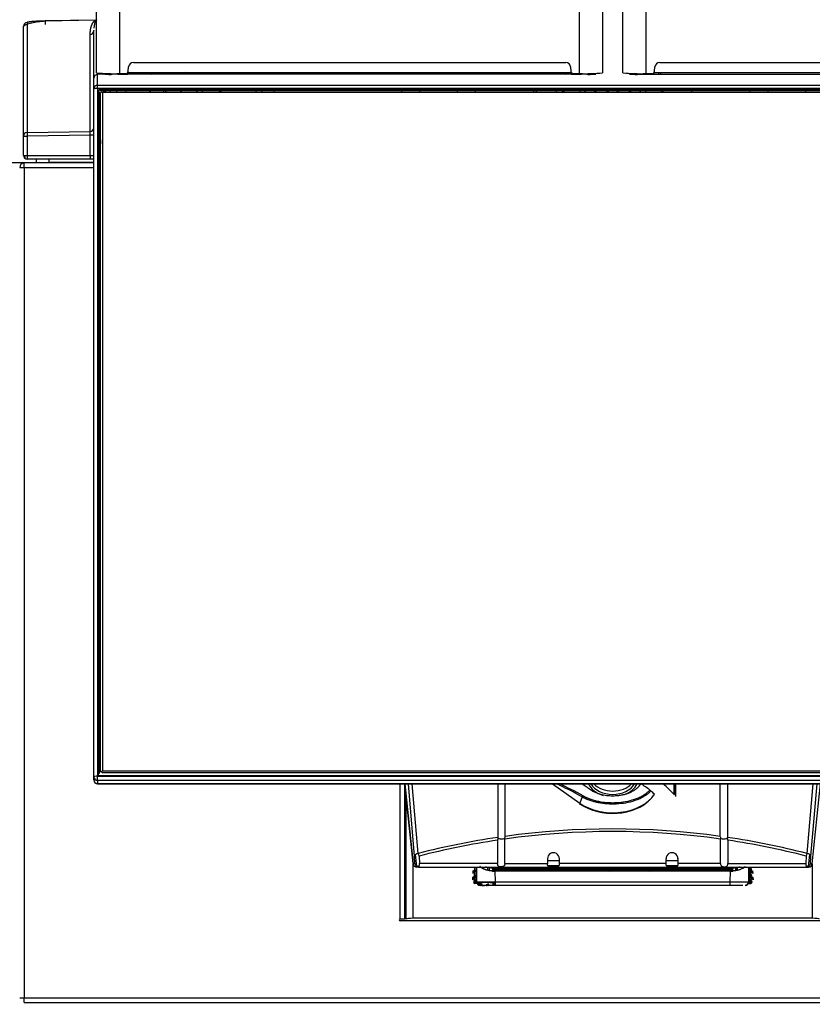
# Model space of a CAD drawing. Header units: millimetres. Extents: x 0 to 287, y 0 to 200.
# Tile 13 of 38: x 58 to 80, y 131 to 157. Entities that reach past the tile are written whole.
import ezdxf
from ezdxf.enums import TextEntityAlignment as Align

# ---------------------------------------------------------------- set-up
doc = ezdxf.new("R2010")
doc.units = ezdxf.units.MM
doc.layers.add('134.133_BW4_CTM-', color=7, linetype='Continuous')
doc.layers.add('Standard', color=7, linetype='Continuous')
doc.styles.add('SEACAD_Arial', font='arial.ttf')
doc.dimstyles.new('ISO', dxfattribs={"dimtxt": 3, "dimasz": 3, "dimexe": 1.5, "dimexo": 0, "dimgap": 0.75, "dimtad": 1, "dimlfac": 10, "dimtxsty": 'SEACAD_Arial', "dimblk1": '_SE_FILLED', "dimblk2": '_SE_FILLED', "dimsah": 1, "dimcen": 1.5, "dimazin": 0, "dimtfac": 0.7, "dimtdec": 3, "dimtmove": 0, "dimatfit": 3, "dimfxl": 1, "dimarcsym": 0})

# ---------------------------------------------------------------- blocks, each defined once
blk = doc.blocks.new('SE1')
at = {"layer": '134.133_BW4_CTM-', "color": 7, "linetype": 'Continuous'}
for p, q in [((60.426, 155.869), (60.426, 168.54)), ((61.046, 168.54), (61.046, 155.848)), ((73.456, 155.848), (73.456, 168.54)), ((74.076, 168.54), (74.076, 155.869)), ((74.626, 155.869), (74.626, 168.54)), ((75.246, 168.54), (75.246, 155.848)), ((60.405, 157.292), (59.039, 157.266)), ((60.405, 157.292), (59.039, 157.267)), ((60.422, 157.294), (60.424, 157.294)), ((58.45, 154.159), (58.45, 157.123)), ((58.548, 157.223), (58.548, 154.259)), ((60.35, 155.723), (60.35, 157.006)), ((60.252, 154.287), (60.252, 156.906)), ((61.278, 155.912), (61.289, 156.029)), ((61.418, 156.148), (73.084, 156.148)), ((73.213, 156.029), (73.223, 155.912)), ((75.478, 155.912), (75.489, 156.029)), ((75.618, 156.148), (87.284, 156.148)), ((60.35, 155.435), (60.35, 155.723)), ((60.442, 155.864), (60.442, 155.825)), ((60.658, 155.831), (60.45, 155.825)), ((60.45, 155.535), (60.45, 155.825)), ((60.622, 155.833), (60.622, 155.83)), ((60.649, 155.835), (60.649, 155.83)), ((60.654, 155.835), (60.761, 155.84)), ((60.996, 155.832), (60.848, 155.828)), ((60.953, 155.848), (60.956, 155.831)), ((61.046, 155.848), (61.208, 155.848)), ((61.271, 155.887), (61.271, 155.878)), ((61.271, 155.878), (73.229, 155.878)), ((73.229, 155.829), (61.271, 155.829)), ((61.394, 155.829), (61.386, 155.878)), ((73.114, 155.878), (73.105, 155.829)), ((73.229, 155.878), (73.228, 155.891)), ((73.293, 155.848), (73.456, 155.848)), ((73.652, 155.828), (73.504, 155.832)), ((73.544, 155.831), (73.547, 155.848)), ((73.629, 155.849), (73.629, 155.828)), ((73.653, 155.849), (73.653, 155.828)), ((73.744, 155.841), (73.852, 155.838)), ((74.955, 155.841), (74.848, 155.838)), ((75.046, 155.849), (75.046, 155.828)), ((75.048, 155.828), (75.196, 155.832)), ((75.071, 155.828), (75.071, 155.849)), ((75.153, 155.848), (75.156, 155.831)), ((75.246, 155.848), (75.408, 155.848)), ((75.471, 155.887), (75.471, 155.878)), ((75.471, 155.878), (87.429, 155.878)), ((75.471, 155.829), (87.429, 155.829)), ((75.594, 155.829), (75.586, 155.878)), ((75.651, 155.829), (75.644, 155.878)), ((60.35, 136.876), (60.35, 155.435)), ((60.45, 155.535), (88.25, 155.535)), ((60.45, 155.447), (60.45, 155.535)), ((60.45, 155.447), (60.45, 136.888)), ((88.25, 155.447), (60.45, 155.447)), ((60.525, 155.418), (88.175, 155.418)), ((60.525, 155.385), (60.525, 155.418)), ((60.465, 136.962), (60.465, 155.359)), ((60.495, 155.355), (60.495, 136.959)), ((88.175, 155.385), (60.525, 155.385)), ((60.53, 155.33), (60.555, 155.357)), ((60.53, 137.027), (60.53, 155.33)), ((60.555, 155.357), (60.58, 155.336)), ((60.58, 155.336), (60.58, 137.033)), ((88.12, 155.336), (60.58, 155.336)), ((60.606, 155.385), (60.604, 155.336)), ((60.646, 155.385), (60.644, 155.336)), ((60.644, 155.336), (60.646, 155.385)), ((60.649, 155.385), (60.649, 155.336)), ((60.674, 155.336), (60.676, 155.385)), ((60.792, 155.385), (60.793, 155.336)), ((60.959, 155.385), (60.957, 155.336)), ((60.961, 155.385), (60.961, 155.336)), ((60.967, 155.336), (60.968, 155.385)), ((61.212, 155.385), (61.213, 155.336)), ((61.87, 155.336), (61.87, 155.385)), ((61.871, 155.385), (61.872, 155.336)), ((62.227, 155.385), (62.226, 155.336)), ((62.29, 155.336), (62.29, 155.385)), ((62.291, 155.385), (62.292, 155.336)), ((62.71, 155.336), (62.71, 155.385)), ((62.711, 155.385), (62.712, 155.336)), ((63.13, 155.336), (63.13, 155.385)), ((63.131, 155.385), (63.132, 155.336)), ((63.279, 155.336), (63.279, 155.385)), ((63.744, 155.336), (63.768, 155.385)), ((63.778, 155.385), (63.778, 155.336)), ((64.893, 155.336), (64.892, 155.385)), ((73.031, 155.385), (73.023, 155.336)), ((73.461, 155.336), (73.469, 155.385)), ((73.601, 155.385), (73.593, 155.336)), ((73.611, 155.385), (73.611, 155.336)), ((73.86, 155.385), (73.86, 155.336)), ((73.897, 155.385), (73.897, 155.336)), ((74.188, 155.385), (74.188, 155.336)), ((74.225, 155.385), (74.225, 155.336)), ((74.474, 155.336), (74.474, 155.385)), ((74.512, 155.336), (74.512, 155.385)), ((74.802, 155.336), (74.802, 155.385)), ((74.84, 155.336), (74.84, 155.385)), ((75.089, 155.336), (75.089, 155.385)), ((75.107, 155.336), (75.098, 155.385)), ((75.231, 155.385), (75.239, 155.336)), ((75.677, 155.336), (75.669, 155.385)), ((75.721, 155.336), (75.714, 155.385)), ((58.45, 153.636), (58.45, 154.159)), ((58.45, 154.159), (58.548, 154.159)), ((58.548, 154.259), (60.252, 154.287)), ((60.252, 154.187), (58.548, 154.159)), ((58.548, 154.159), (58.548, 153.636)), ((60.252, 153.636), (60.252, 154.187)), ((60.35, 154.187), (60.252, 154.187)), ((60.522, 153.83), (60.495, 153.83)), ((60.53, 154.058), (60.522, 153.83)), ((60.53, 153.926), (60.525, 153.926)), ((58.45, 153.636), (58.548, 153.636)), ((58.548, 153.636), (60.252, 153.636)), ((60.252, 153.636), (60.35, 153.636)), ((58.468, 153.436), (58.01, 153.436)), ((58.35, 153.318), (58.468, 153.318)), ((58.468, 153.318), (58.468, 153.435)), ((58.468, 153.318), (60.35, 153.318)), ((58.468, 153.318), (58.468, 130.904)), ((60.35, 153.436), (58.475, 153.436)), ((60.253, 153.536), (58.55, 153.536)), ((58.798, 153.536), (58.798, 153.454)), ((59.14, 153.536), (59.14, 153.454)), ((59.14, 153.454), (60.35, 153.454)), ((60.35, 153.536), (60.253, 153.536)), ((60.53, 153.536), (60.495, 153.536)), ((60.495, 153.454), (60.53, 153.454)), ((60.53, 153.436), (60.495, 153.436)), ((60.495, 153.318), (60.53, 153.318)), ((60.495, 152.658), (60.528, 152.658)), ((60.495, 137.562), (60.53, 137.562)), ((60.35, 136.791), (60.35, 136.876)), ((60.45, 136.777), (60.45, 136.888)), ((60.45, 136.888), (88.25, 136.888)), ((88.175, 136.903), (60.525, 136.903)), ((60.555, 137.005), (60.53, 137.027)), ((60.53, 137.003), (60.53, 137.027)), ((60.555, 137.005), (60.58, 137.033)), ((60.58, 136.977), (60.555, 137.005)), ((60.58, 137.033), (88.12, 137.033)), ((88.12, 136.977), (60.58, 136.977)), ((60.35, 136.791), (60.35, 136.784)), ((88.25, 136.777), (60.45, 136.777)), ((60.45, 136.777), (60.45, 136.691)), ((60.45, 136.684), (60.45, 136.691)), ((60.45, 136.691), (88.25, 136.691)), ((60.45, 136.684), (88.25, 136.684)), ((68.617, 133.036), (68.617, 136.684)), ((68.735, 136.684), (68.735, 133.036)), ((68.964, 134.534), (68.743, 136.684)), ((68.743, 136.684), (68.964, 134.529)), ((69.005, 134.731), (68.836, 136.684)), ((69.105, 134.806), (68.942, 136.684)), ((71.252, 136.684), (71.252, 135.239)), ((71.448, 135.268), (71.448, 136.684)), ((72.725, 136.684), (73.46, 136.164)), ((76.008, 136.399), (76.008, 136.684)), ((76.034, 136.385), (76.034, 136.684)), ((76.048, 136.684), (76.048, 136.346)), ((77.252, 135.268), (77.252, 136.684)), ((77.448, 136.684), (77.448, 135.239)), ((79.595, 134.806), (79.757, 136.684)), ((79.695, 134.731), (79.864, 136.684)), ((79.735, 134.529), (79.957, 136.684)), ((68.765, 136.472), (68.765, 133.036)), ((73.528, 136.33), (73.46, 136.164)), ((76.034, 136.385), (76.048, 136.346)), ((71.252, 135.239), (71.253, 135.222)), ((77.447, 135.222), (77.448, 135.239)), ((71.245, 135.166), (71.245, 134.539)), ((71.44, 135.194), (71.438, 135.217)), ((71.44, 134.539), (71.44, 135.194)), ((77.261, 135.217), (77.26, 135.194)), ((77.26, 134.539), (77.26, 135.194)), ((77.454, 135.166), (77.454, 134.539)), ((69.013, 134.534), (69.005, 134.731)), ((69.064, 134.458), (69.031, 134.779)), ((69.13, 134.735), (69.138, 134.539)), ((79.57, 134.735), (79.562, 134.539)), ((79.636, 134.458), (79.669, 134.779)), ((79.686, 134.534), (79.695, 134.731)), ((69.013, 134.534), (68.964, 134.534)), ((68.965, 133.056), (68.965, 134.526)), ((69.128, 134.458), (69.064, 134.458)), ((69.113, 134.439), (69.064, 134.439)), ((69.113, 134.439), (79.587, 134.439)), ((71.245, 134.539), (69.138, 134.539)), ((70.621, 134.439), (70.617, 134.365)), ((70.621, 134.045), (70.642, 134.439)), ((70.672, 134.439), (70.651, 134.043)), ((70.672, 134.439), (70.679, 134.031)), ((70.801, 134.432), (70.801, 134.439)), ((70.84, 134.439), (70.839, 134.407)), ((70.861, 134.439), (70.859, 134.398)), ((70.978, 134.352), (70.978, 134.438)), ((71.024, 134.345), (71.024, 134.425)), ((71.177, 134.439), (71.177, 134.41)), ((71.44, 134.539), (72.59, 134.539)), ((72.59, 134.666), (72.59, 134.539)), ((72.91, 134.61), (72.59, 134.61)), ((72.895, 134.475), (72.601, 134.475)), ((72.878, 134.458), (72.614, 134.458)), ((72.91, 134.539), (72.91, 134.663)), ((75.79, 134.539), (72.91, 134.539)), ((75.79, 134.539), (75.79, 134.663)), ((76.11, 134.61), (75.79, 134.61)), ((76.099, 134.475), (75.805, 134.475)), ((76.085, 134.458), (75.821, 134.458)), ((76.11, 134.666), (76.11, 134.539)), ((77.26, 134.539), (76.11, 134.539)), ((77.454, 134.539), (79.562, 134.539)), ((77.522, 134.439), (77.522, 134.41)), ((77.675, 134.425), (77.675, 134.345)), ((77.721, 134.352), (77.721, 134.438)), ((77.838, 134.439), (77.841, 134.398)), ((77.861, 134.407), (77.859, 134.439)), ((77.889, 134.439), (77.89, 134.425)), ((77.899, 134.439), (77.899, 134.432)), ((78.02, 134.024), (78.027, 134.439)), ((78.049, 134.043), (78.028, 134.439)), ((78.058, 134.439), (78.079, 134.045)), ((78.079, 134.439), (78.083, 134.365)), ((79.636, 134.458), (79.572, 134.458)), ((79.587, 134.439), (79.636, 134.439)), ((79.686, 134.534), (79.735, 134.534)), ((79.735, 134.526), (79.735, 133.056)), ((70.567, 134.167), (70.563, 134.097)), ((70.585, 134.146), (70.567, 134.167)), ((70.575, 134.337), (70.572, 134.267)), ((70.592, 134.285), (70.572, 134.267)), ((70.594, 134.316), (70.575, 134.337)), ((70.595, 134.146), (70.576, 134.166)), ((70.585, 134.336), (70.604, 134.316)), ((70.593, 134.3), (70.593, 134.301)), ((70.61, 134.235), (70.608, 134.195)), ((70.608, 134.195), (70.626, 134.174)), ((70.63, 134.253), (70.61, 134.235)), ((70.617, 134.365), (70.635, 134.344)), ((70.634, 134.299), (70.634, 134.298)), ((71.111, 134.389), (71.111, 134.356)), ((71.112, 134.413), (71.112, 134.388)), ((71.112, 134.356), (71.112, 134.331)), ((71.174, 134.353), (77.525, 134.353)), ((71.174, 134.328), (71.179, 134.04)), ((77.525, 134.328), (71.174, 134.328)), ((71.177, 134.41), (77.522, 134.41)), ((77.522, 134.385), (71.177, 134.385)), ((71.284, 134.328), (71.284, 134.34)), ((71.558, 134.353), (71.558, 134.328)), ((72.389, 134.41), (72.395, 134.385)), ((72.403, 134.353), (72.409, 134.328)), ((72.404, 134.41), (72.413, 134.385)), ((72.425, 134.353), (72.434, 134.328)), ((73.066, 134.328), (73.075, 134.353)), ((73.087, 134.385), (73.095, 134.41)), ((73.09, 134.328), (73.096, 134.353)), ((73.104, 134.385), (73.11, 134.41)), ((74.49, 134.353), (74.49, 134.328)), ((74.68, 134.41), (74.681, 134.37)), ((74.792, 134.41), (74.792, 134.38)), ((75.589, 134.41), (75.595, 134.385)), ((75.603, 134.353), (75.609, 134.328)), ((75.604, 134.41), (75.613, 134.385)), ((75.625, 134.353), (75.634, 134.328)), ((76.266, 134.328), (76.275, 134.353)), ((76.287, 134.385), (76.295, 134.41)), ((76.29, 134.328), (76.296, 134.353)), ((76.304, 134.385), (76.31, 134.41)), ((77.142, 134.353), (77.142, 134.328)), ((77.416, 134.341), (77.415, 134.328)), ((77.52, 134.04), (77.525, 134.328)), ((77.589, 134.356), (77.589, 134.389)), ((77.592, 134.331), (77.592, 134.414)), ((77.66, 134.423), (77.659, 134.342)), ((78.064, 134.344), (78.083, 134.365)), ((78.066, 134.298), (78.066, 134.299)), ((78.089, 134.235), (78.069, 134.253)), ((78.073, 134.174), (78.092, 134.195)), ((78.089, 134.235), (78.092, 134.195)), ((78.114, 134.336), (78.096, 134.316)), ((78.123, 134.166), (78.105, 134.146)), ((78.124, 134.337), (78.106, 134.316)), ((78.106, 134.301), (78.106, 134.3)), ((78.128, 134.267), (78.108, 134.285)), ((78.133, 134.167), (78.115, 134.146)), ((78.124, 134.337), (78.128, 134.267)), ((78.133, 134.167), (78.137, 134.097)), ((70.583, 134.115), (70.563, 134.097)), ((70.584, 134.13), (70.584, 134.131)), ((70.601, 134.065), (70.599, 134.025)), ((70.599, 134.025), (70.621, 134.045)), ((70.622, 134.083), (70.601, 134.065)), ((70.651, 134.043), (70.621, 134.045)), ((70.625, 134.129), (70.625, 134.128)), ((70.649, 134.013), (70.628, 133.993)), ((70.693, 133.99), (70.628, 133.993)), ((70.683, 134.011), (70.649, 134.013)), ((70.788, 134.006), (70.714, 134.01)), ((70.807, 133.984), (70.724, 133.988)), ((71.179, 133.94), (70.779, 133.94)), ((70.807, 133.984), (70.788, 134.006)), ((70.819, 134.034), (70.839, 134.012)), ((70.936, 133.969), (70.967, 133.969)), ((70.984, 133.989), (71.007, 133.989)), ((71.112, 134.04), (71.112, 133.969)), ((71.163, 133.969), (71.112, 133.969)), ((71.163, 133.969), (71.164, 134.04)), ((71.179, 134.04), (77.52, 134.04)), ((71.179, 134.04), (71.179, 133.94)), ((77.52, 133.94), (71.179, 133.94)), ((77.52, 133.94), (77.52, 134.04)), ((77.858, 133.94), (77.52, 133.94)), ((78.005, 133.99), (78.072, 133.993)), ((78.05, 134.013), (78.015, 134.011)), ((78.021, 134.042), (78.049, 134.043)), ((78.072, 133.993), (78.05, 134.013)), ((78.075, 134.128), (78.075, 134.129)), ((78.098, 134.065), (78.078, 134.083)), ((78.079, 134.045), (78.1, 134.025)), ((78.098, 134.065), (78.1, 134.025)), ((78.115, 134.131), (78.115, 134.13)), ((78.137, 134.097), (78.116, 134.115)), ((68.735, 133.036), (68.617, 133.036)), ((80.083, 132.986), (68.617, 132.986)), ((68.768, 133.036), (68.765, 133.036)), ((79.735, 133.056), (68.965, 133.056)), ((58.468, 130.904), (58.35, 130.904)), ((90.232, 130.904), (58.468, 130.904)), ((58.468, 130.786), (58.468, 130.904)), ((58.475, 130.786), (90.225, 130.786))]:
    blk.add_line(p, q, dxfattribs=at)
for centre, radius, start, end in [((60.443, 157.209), 0.0933, 100.7726, 117.3298), ((58.55, 157.123), 0.0999, 90.9285, 179.9318), ((58.927, 154.851), 2.322, 101.417, 101.8715), ((60.221, 157.22), 1.183, 177.7324, 182.4087), ((60.25, 157.006), 0.0999, 270.9285, 359.9318), ((60.897, 160.601), 4.756, 264.3119, 271.7909), ((181.429, 244.657), 148.922, 216.59771, 216.62125), ((-288.873, -94.568), 431.433, 35.47777, 35.48571), ((-4.139, 109.119), 81.667, 34.89045, 34.93222), ((104.765, 150.657), 32.821, 170.8573, 170.9431), ((298.227, 118.9), 228.33, 170.68121, 170.6934), ((-38.785, 170.136), 112.759, 352.70822, 352.73304), ((73.604, 160.621), 4.776, 268.2249, 275.6722), ((75.097, 160.601), 4.756, 264.3119, 271.7909), ((104.765, 150.657), 32.821, 171.7191, 171.8045), ((298.227, 118.9), 228.33, 170.80549, 170.81824), ((-38.785, 170.136), 112.759, 352.45558, 352.48107), ((60.25, 154.387), 0.0999, 270.9285, 359.9318), ((58.389, 154.237), 1.863, 358.4659, 1.5341), ((58.55, 153.636), 0.1, 180, 270), ((58.563, 153.636), 0.102, 179.812, 224.1952), ((58.468, 153.318), 0.118, 93.4355, 180), ((58.468, 153.318), 0.118, 90, 93.4355), ((58.475, 153.318), 0.118, 90, 93.4355), ((58.78, 153.454), 0.118, 351.2257, 0), ((60.45, 136.784), 0.1, 180, 270), ((50.724, 108.129), 37.58, 48.7941, 48.9993), ((74.347, 114.38), 21.088, 98.4412, 104.3954), ((71.417, 135.171), 0.172, 162.7221, 181.9784), ((71.3, 135.269), 0.148, 339.3862, 359.3495), ((74.35, 114.495), 20.902, 81.9981, 98.0019), ((74.35, 114.368), 21.1, 82.0948, 97.9052), ((77.4, 135.269), 0.148, 180.6505, 200.6138), ((77.283, 135.171), 0.172, 358.0216, 17.2779), ((74.349, 114.365), 21.103, 75.6067, 81.5567), ((74.352, 114.48), 20.917, 98.542, 104.459), ((74.347, 114.48), 20.917, 75.541, 81.458), ((68.804, 134.66), 0.334, 12.9212, 25.8171), ((72.75, 134.665), 0.16, 359.1567, 179.7681), ((75.95, 134.665), 0.16, 0.0954, 180.9797), ((79.895, 134.66), 0.334, 154.1829, 167.0788), ((71.129, 134.934), 0.522, 246.0809, 268.3255), ((72.572, 154.332), 19.893, 270.4612, 270.5944), ((76.128, 154.332), 19.893, 269.4056, 269.5388), ((77.571, 134.934), 0.522, 271.673, 293.9192), ((70.596, 134.176), 0.03, 267.0175, 356.9825), ((70.605, 134.346), 0.03, 267.0175, 356.9825), ((71.472, 134.142), 0.294, 134.2943, 140.8556), ((71.531, 134.16), 0.342, 133.1726, 138.8122), ((71.559, 134.158), 0.332, 143.7166, 148.8646), ((71.542, 134.11), 0.329, 132.4104, 138.4425), ((71.506, 134.099), 0.348, 116.0426, 124.4775), ((71.559, 134.158), 0.332, 130.3573, 137.6651), ((71.542, 134.11), 0.329, 113.883, 122.8426), ((71.222, 134.611), 0.409, 326.2048, 330.1354), ((71.19, 134.62), 0.548, 327.8502, 331.8147), ((71.19, 134.62), 0.548, 334.5529, 337.3116), ((74.365, 134.54), 0.24, 212.8027, 220.0066), ((74.365, 134.54), 0.24, 231.2524, 241.7678), ((74.789, 134.061), 0.279, 89.4326, 106.1916), ((75.235, 134.54), 0.24, 298.2322, 308.7476), ((75.235, 134.54), 0.24, 319.9934, 327.1973), ((77.51, 134.62), 0.548, 202.6778, 205.4402), ((77.51, 134.62), 0.548, 208.1853, 212.1498), ((77.478, 134.611), 0.409, 209.8651, 213.7862), ((77.157, 134.11), 0.33, 56.3693, 66.4039), ((77.144, 134.161), 0.328, 42.3051, 49.5893), ((77.188, 134.094), 0.357, 55.7073, 60.9333), ((77.157, 134.11), 0.33, 41.5719, 47.6011), ((77.144, 134.161), 0.328, 30.8396, 36.0237), ((77.232, 134.146), 0.289, 39.1529, 45.6965), ((78.094, 134.346), 0.03, 183.0175, 272.9825), ((78.103, 134.176), 0.03, 183.0175, 272.9825), ((70.651, 134.043), 0.03, 177.0175, 266.9825), ((71.148, 139.229), 5.204, 266.0519, 266.3507), ((71.148, 139.229), 5.204, 266.6034, 269.6009), ((77.92, 134.04), 0.1, 270.0043, 359.0045), ((77.911, 134.04), 0.101, 291.6049, 358.8232), ((78.049, 134.043), 0.03, 273.0175, 2.9825), ((68.617, 133.011), 0.025, 90, 270), ((58.475, 130.904), 0.118, 266.5645, 270)]:
    blk.add_arc(centre, radius, start, end, dxfattribs=at)
for centre, major_axis, ratio, start_param, end_param in [((60.404, 157.392), (0.0382, -0.0924), 0.982262, 5.90208, 6.095656), ((61.418, 156.018), (0, -0.13), 0.999362, 3.143624, 4.6271), ((73.084, 156.018), (0, -0.13), 0.999362, 1.656085, 3.139561), ((75.618, 156.018), (0, -0.13), 0.999362, 3.143624, 4.6271), ((60.45, 155.725), (0.0703, 0.073), 0.975252, 0.779288, 2.349853), ((60.708, 155.833), (0.0951, 0.0017), 0.035723, 2.181104, 3.477409), ((60.962, 155.841), (-0.364, -0.006), 0.035723, 0.336914, 0.412535), ((60.96, 155.838), (-0.369, 0), 0.035728, 0.614518, 0.889815), ((61.273, 155.858), (0.564, 0.01), 0.035742, 3.140935, 3.580984), ((60.79, 155.83), (0.0922, 0), 0.031423, 3.971504, 5.391152), ((61.271, 155.849), (0.569, 0), 0.035728, 4.207402, 4.712494), ((61.208, 155.918), (-0.0001, -0.07), 0.999362, 0.002031, 1.485508), ((73.293, 155.918), (0.0001, -0.07), 0.999362, 4.797678, 6.281154), ((73.229, 155.849), (0.569, 0), 0.035728, 4.712302, 5.217359), ((73.71, 155.83), (0.0922, 0), 0.031424, 4.033254, 5.452886), ((73.227, 155.849), (-0.571, 0), 0.035728, 2.704566, 3.141753), ((73.539, 155.838), (0.37, 0), 0.035728, -0.889529, -0.33168), ((75.16, 155.838), (-0.37, 0), 0.035728, 0.33168, 0.889529), ((75.473, 155.849), (0.571, 0), 0.035728, 3.141434, 3.578619), ((74.99, 155.83), (0.0922, 0), 0.031423, 3.97151, 5.391147), ((75.471, 155.849), (0.569, 0), 0.035728, 4.207402, 4.712494), ((75.408, 155.918), (-0.0001, -0.07), 0.999362, 0.002031, 1.485508), ((60.45, 155.435), (-0.1, 0), 0.999362, 4.712389, 6.283185), ((60.45, 155.435), (0.1, 0), 0.121869, 1.570796, 3.141593), ((60.525, 155.359), (0.06, -0.0012), 0.99254, 1.591293, 3.161785), ((60.465, 155.355), (0.03, 0), 0.121869, 0.017453, 1.570796), ((64.572, 155.283), (0.175, 0), 0.999848, 0.302605, 0.61817), ((65.367, 155.283), (-0.175, 0), 0.999848, 5.665228, 5.980762), ((68.502, 155.283), (0.175, 0), 0.999848, 0.302423, 0.617957), ((69.297, 155.283), (-0.175, 0), 0.999848, 5.665228, 5.980762), ((70.002, 155.283), (0.175, 0), 0.999848, 0.302423, 0.617957), ((70.797, 155.283), (-0.175, 0), 0.999848, 5.665228, 5.980762), ((72.064, 155.283), (0.175, 0), 0.999848, 0.302423, 0.617957), ((76.636, 155.283), (-0.175, 0), 0.999848, 5.665228, 5.980762), ((77.902, 155.283), (0.175, 0), 0.999848, 0.302423, 0.617957), ((78.697, 155.283), (-0.175, 0), 0.999848, 5.665228, 5.980762), ((79.402, 155.283), (0.175, 0), 0.999848, 0.302423, 0.617957), ((58.55, 154.159), (-0.1, 0), 0.997564, 4.729842, 6.283185), ((58.55, 154.159), (-0.0016, 0.1), 0.01745, 0.069813, 1.570512), ((58.55, 153.636), (0, -0.1), 0.017452, 4.712389, 6.283185), ((60.253, 153.636), (0, -0.1), 0.017452, 4.712389, 6.283185), ((60.45, 136.876), (-0.1, 0), 0.121869, 4.712389, 6.283185), ((60.45, 136.876), (0.1, 0), 0.992546, 3.141593, 4.712389), ((60.465, 136.959), (0.03, 0), 0.121869, 0.017453, 1.570796), ((60.525, 136.962), (0.06, 0.0012), 0.99254, 3.121401, 4.691892), ((60.45, 136.791), (0.1, 0), 0.992546, 3.141593, 4.712389), ((74.325, 126.338), (-5.002, 10.513), 0.516625, -0.636119, -0.539919), ((74.35, 126.341), (-5.031, 10.533), 0.518259, -0.636515, -0.54987), ((74.35, 135.118), (-7.409, 5.273), 0.088548, -1.427635, -1.395501), ((74.35, 136.821), (-0.681, 0), 0.707107, 0.2884, 1.190095), ((74.35, 136.847), (0.633, 0), 0.707107, 3.514873, 5.909905), ((74.35, 136.918), (0.606, 0), 0.707107, 3.720492, 5.704286), ((74.35, 136.821), (-0.681, 0), 0.707107, 2.075037, 2.853192), ((74.35, 136.245), (7.409, -5.273), 0.088548, 1.498085, 1.530983), ((74.35, 128.294), (-5.031, 10.533), 0.518259, -0.96999, -0.929533), ((74.35, 136.793), (-1.258, 0), 0.707107, 0.785398, 2.687087), ((73.553, 136.333), (-0.0197, -0.0348), 0.531328, 4.120338, 5.092921), ((75.348, 136.488), (-0.0292, 0.0274), 0.652664, 4.172939, 5.102886), ((73.485, 136.167), (0.0231, 0.0327), 0.5, 2.002514, 4.096909), ((74.35, 136.75), (-1.223, 0), 0.707107, 0.785398, 2.545999), ((71.35, 135.244), (0.11, 0), 0.414214, 3.637399, 5.64726), ((77.35, 135.244), (-0.11, 0), 0.414214, 0.635925, 2.645786), ((69.105, 134.735), (-0.0996, -0.0086), 0.705788, 4.651416, 6.222212), ((79.595, 134.735), (0.0996, -0.0086), 0.705788, 0.060973, 1.631769), ((69.064, 134.539), (0.0995, 0.0102), 0.807545, 3.068337, 3.2139), ((69.064, 134.539), (0, 0.1), 0.999066, 1.613978, 3.141593), ((69.113, 134.539), (0, -0.1), 0.999066, 4.75557, 6.283185), ((69.064, 134.539), (0.0995, 0.0102), 0.807545, 4.532777, 4.629583), ((69.113, 134.539), (0, 0.1), 0.248185, 3.141593, 4.712389), ((79.587, 134.539), (0, 0.1), 0.248185, 1.570796, 3.141593), ((79.587, 134.539), (0, -0.1), 0.999066, 0, 1.527615), ((79.636, 134.539), (0, 0.1), 0.999066, 3.141593, 4.669208), ((79.636, 134.539), (-0.0995, 0.0102), 0.807545, 1.653602, 1.750409), ((79.636, 134.539), (-0.0995, 0.0102), 0.807545, 3.069236, 3.214848), ((70.578, 134.196), (-0.0201, 0.0223), 0.999695, 2.356347, 3.926839), ((70.587, 134.366), (-0.0201, 0.0223), 0.999695, 2.356347, 3.926839), ((70.593, 134.3), (-0.0008, -0.015), 0.017455, 0.017453, 1.570796), ((70.593, 134.302), (0.0008, 0.015), 0.017455, 4.712389, 6.265732), ((70.624, 134.129), (0.0024, 0.0454), 0.017452, 4.72181, 6.256463), ((70.633, 134.299), (-0.0024, -0.0454), 0.017452, 0.026722, 1.561375), ((70.633, 134.299), (0.0024, 0.0454), 0.017452, 4.72181, 6.256463), ((71.168, 134.67), (0.5, -0.007), 0.68271, 4.598746, 4.733379), ((71.177, 134.771), (-0.53, 0), 0.726543, 1.444636, 1.570796), ((71.168, 134.694), (-0.47, 0.009), 0.726185, 1.461876, 1.597631), ((71.177, 134.795), (-0.5, 0), 0.770135, 1.44364, 1.570796), ((71.464, 134.12), (0, 0.32), 0.99985, 0.745568, 0.860941), ((71.464, 134.12), (0, 0.32), 0.99985, 0.436608, 0.599508), ((71.558, 134.12), (0, 0.32), 0.99985, 0.756028, 0.860944), ((71.558, 134.12), (0, 0.32), 0.99985, 0.436614, 0.591073), ((77.142, 134.12), (0, -0.32), 0.99985, 2.55052, 2.704979), ((96.329, -951.097), (-18.95, 1085.532), 0.002258, 0.006762, 0.007336), ((77.142, 134.12), (0, -0.32), 0.99985, 2.280648, 2.385565), ((77.236, 134.12), (0, -0.32), 0.99985, 2.542084, 2.704984), ((77.236, 134.12), (0, -0.32), 0.99985, 2.280651, 2.399071), ((77.522, 134.795), (0.5, 0), 0.770135, 4.712389, 4.839546), ((77.522, 134.771), (0.53, 0), 0.726543, 4.712389, 4.83855), ((77.531, 134.694), (-0.47, -0.009), 0.726185, 1.543962, 1.679717), ((77.531, 134.67), (0.5, 0.007), 0.68271, 4.691399, 4.826032), ((78.067, 134.299), (-0.0024, 0.0454), 0.017452, 0.026722, 1.561375), ((78.067, 134.299), (0.0024, -0.0454), 0.017452, 4.72181, 6.256463), ((78.076, 134.129), (-0.0024, 0.0454), 0.017452, 0.026722, 1.561375), ((78.113, 134.366), (0.0201, 0.0223), 0.999695, 2.356347, 3.926839), ((78.122, 134.196), (0.0201, 0.0223), 0.999695, 2.356347, 3.926839), ((78.107, 134.302), (-0.0008, 0.015), 0.017455, 0.017453, 1.570796), ((78.107, 134.3), (0.0008, -0.015), 0.017455, 4.712389, 6.265732), ((70.584, 134.13), (-0.0008, -0.015), 0.017455, 0.017453, 1.570796), ((70.584, 134.132), (-0.0008, -0.015), 0.017455, 1.570796, 3.124139), ((70.629, 134.023), (0.0223, 0.0201), 0.999695, 2.356347, 3.926839), ((70.624, 134.129), (-0.0024, -0.0454), 0.017452, 0.026722, 1.561375), ((70.779, 134.04), (0, 0.1), 0.999848, 1.58825, 3.141593), ((70.81, 134.04), (0, -0.1), 0.999848, 4.729842, 6.283185), ((70.857, 134.04), (0, -0.1), 0.999848, 4.729842, 5.044532), ((70.857, 134.04), (0, -0.1), 0.999848, 5.283402, 6.283185), ((70.89, 134.04), (0, -0.1), 0.999848, 4.729842, 5.278298), ((70.89, 134.04), (0, -0.1), 0.999848, 5.304731, 6.283185), ((70.934, 133.99), (0, 0.05), 0.999813, 3.141593, 3.517058), ((70.966, 133.97), (0, -0.03), 0.999849, 4.749422, 6.283185), ((70.957, 133.99), (0, -0.05), 0.999813, 0, 0.107354), ((70.997, 133.97), (0, -0.03), 0.999849, 4.749422, 6.283185), ((70.934, 133.99), (0, 0.05), 0.999813, 3.961662, 4.694936), ((70.957, 133.99), (0, -0.05), 0.999813, 0.474231, 1.553343), ((78.071, 134.023), (-0.0223, 0.0201), 0.999695, 2.356347, 3.926839), ((78.076, 134.129), (0.0024, -0.0454), 0.017452, 4.72181, 6.256463), ((78.116, 134.132), (-0.0008, 0.015), 0.017455, 0.017453, 1.570796), ((78.116, 134.13), (0.0008, -0.015), 0.017455, 4.712389, 6.265732), ((68.965, 133.032), (-0.2, 0), 0.121869, 4.712389, 6.109153), ((79.735, 133.032), (0.2, 0), 0.121869, 0.174032, 1.570796)]:
    blk.add_ellipse(centre, major_axis=major_axis, ratio=ratio, start_param=start_param, end_param=end_param, dxfattribs=at)
for points, degree, knots in [([(60.252, 156.906), (60.252, 156.975), (60.263, 157.039), (60.274, 157.103), (60.295, 157.156), (60.316, 157.208), (60.344, 157.243), (60.373, 157.278), (60.405, 157.292)], 2, [0, 0, 0, 0.25, 0.25, 0.5, 0.5, 0.75, 0.75, 1, 1, 1]), ([(60.424, 157.294), (60.423, 157.293), (60.421, 157.291), (60.417, 157.288), (60.414, 157.285), (60.41, 157.281), (60.407, 157.277), (60.404, 157.273), (60.398, 157.264), (60.391, 157.251), (60.383, 157.232), (60.374, 157.205), (60.364, 157.168), (60.358, 157.129), (60.354, 157.095), (60.353, 157.079), (60.352, 157.07)], 3, [0, 0, 0, 0, 0.0083292, 0.0181761, 0.0295417, 0.0424266, 0.0568313, 0.0727561, 0.0902013, 0.1441561, 0.2092191, 0.2853915, 0.4258423, 0.6001005, 0.6897623, 0.7754096, 0.7754096, 0.7754096, 0.7754096]), ([(59.039, 157.26), (58.97, 157.254), (58.848, 157.242), (58.665, 157.21), (58.522, 157.17), (58.482, 157.145), (58.461, 157.131)], 3, [0, 0, 0, 0, 0.23938, 0.487967, 0.742299, 1, 1, 1, 1]), ([(59.039, 157.266), (58.941, 157.265), (58.851, 157.26), (58.806, 157.258), (58.766, 157.256), (58.725, 157.253), (58.691, 157.25), (58.658, 157.247), (58.631, 157.244), (58.604, 157.24), (58.586, 157.237), (58.567, 157.233), (58.558, 157.23), (58.548, 157.226), (58.548, 157.223)], 2, [0, 0, 0, 0.25, 0.25, 0.375, 0.375, 0.5, 0.5, 0.625, 0.625, 0.75, 0.75, 0.875, 0.875, 1, 1, 1]), ([(75.111, 136.691), (75.107, 136.685), (75.1, 136.672), (75.087, 136.654), (75.073, 136.637), (75.059, 136.62), (75.043, 136.603), (75.027, 136.587), (74.996, 136.558), (74.946, 136.518), (74.871, 136.473), (74.788, 136.434), (74.698, 136.402), (74.602, 136.378), (74.486, 136.359), (74.345, 136.351), (74.183, 136.361), (74.059, 136.386), (73.976, 136.411), (73.927, 136.429), (73.881, 136.448), (73.837, 136.47), (73.794, 136.494), (73.768, 136.511), (73.755, 136.52)], 3, [0, 0, 0, 0, 0.018015, 0.03597, 0.053885, 0.071781, 0.089679, 0.107602, 0.125569, 0.188084, 0.250282, 0.312736, 0.375249, 0.43817, 0.500469, 0.59378, 0.695111, 0.796228, 0.830244, 0.864032, 0.897747, 0.931543, 0.965577, 1, 1, 1, 1]), ([(75.379, 136.491), (75.373, 136.485), (75.361, 136.472), (75.341, 136.453), (75.317, 136.431), (75.288, 136.407), (75.254, 136.382), (75.194, 136.341), (75.113, 136.296), (74.965, 136.232), (74.77, 136.175), (74.554, 136.144), (74.382, 136.136), (74.25, 136.138), (74.117, 136.149), (74.015, 136.164), (73.941, 136.179), (73.895, 136.189), (73.846, 136.201), (73.795, 136.216), (73.743, 136.233), (73.69, 136.252), (73.636, 136.275), (73.581, 136.301), (73.546, 136.32), (73.528, 136.33)], 3, [0, 0, 0, 0, 0.014588, 0.031727, 0.051408, 0.073618, 0.098344, 0.125569, 0.197687, 0.250446, 0.381256, 0.499983, 0.561516, 0.623585, 0.686282, 0.749702, 0.771748, 0.795212, 0.820102, 0.846428, 0.874201, 0.903432, 0.934133, 0.966318, 1, 1, 1, 1]), ([(73.549, 136.361), (73.557, 136.357), (73.573, 136.348), (73.598, 136.335), (73.623, 136.323), (73.649, 136.311), (73.675, 136.3), (73.702, 136.289), (73.73, 136.278), (73.786, 136.258), (73.874, 136.232), (74.011, 136.202), (74.17, 136.181), (74.343, 136.174), (74.542, 136.181), (74.721, 136.207), (74.88, 136.247), (74.994, 136.286), (75.099, 136.332), (75.18, 136.377), (75.239, 136.416), (75.281, 136.448), (75.319, 136.481), (75.342, 136.505), (75.354, 136.516)], 3, [0, 0, 0, 0, 0.015582, 0.03116, 0.046745, 0.06235, 0.077987, 0.093668, 0.109404, 0.125209, 0.187715, 0.250231, 0.336495, 0.423106, 0.499857, 0.62458, 0.687283, 0.749582, 0.812231, 0.874765, 0.906389, 0.937732, 0.9689, 1, 1, 1, 1]), ([(71.107, 134.331), (71.1, 134.332), (71.087, 134.333), (71.067, 134.334), (71.047, 134.337), (71.027, 134.34), (71.008, 134.344), (70.988, 134.348), (70.968, 134.353), (70.949, 134.358), (70.93, 134.364), (70.911, 134.371), (70.893, 134.378), (70.875, 134.386), (70.857, 134.395), (70.84, 134.404), (70.821, 134.415), (70.8, 134.429), (70.781, 134.443), (70.77, 134.453), (70.766, 134.456)], 3, [0, 0, 0, 0, 0.0286842, 0.0576906, 0.0870422, 0.1167608, 0.1468676, 0.1773829, 0.2083264, 0.2397167, 0.2715718, 0.3039089, 0.3367444, 0.370094, 0.4039728, 0.4383949, 0.473374, 0.5248551, 0.5803709, 0.6122703, 0.6122703, 0.6122703, 0.6122703]), ([(71.44, 134.539), (71.44, 134.529), (71.439, 134.519), (71.437, 134.51), (71.435, 134.501), (71.432, 134.492), (71.428, 134.485), (71.424, 134.477), (71.419, 134.471), (71.412, 134.466), (71.406, 134.461), (71.399, 134.458), (71.391, 134.455), (71.383, 134.452), (71.374, 134.45), (71.365, 134.449), (71.355, 134.447), (71.344, 134.447), (71.334, 134.447), (71.323, 134.447), (71.312, 134.448), (71.302, 134.449), (71.292, 134.451), (71.283, 134.454), (71.275, 134.458), (71.268, 134.462), (71.262, 134.467), (71.258, 134.474), (71.254, 134.48), (71.252, 134.487), (71.25, 134.494), (71.248, 134.502), (71.247, 134.511), (71.246, 134.519), (71.246, 134.526), (71.245, 134.532), (71.245, 134.539)], 3, [0, 0, 0, 0, 0.084953, 0.084953, 0.084953, 0.170139, 0.170139, 0.170139, 0.252128, 0.252128, 0.252128, 0.329387, 0.329387, 0.329387, 0.410145, 0.410145, 0.410145, 0.500686, 0.500686, 0.500686, 0.598786, 0.598786, 0.598786, 0.697097, 0.697097, 0.697097, 0.78648, 0.78648, 0.78648, 0.865217, 0.865217, 0.865217, 0.943436, 0.943436, 0.943436, 1, 1, 1, 1]), ([(72.732, 134.439), (72.729, 134.439), (72.722, 134.439), (72.712, 134.439), (72.701, 134.439), (72.688, 134.44), (72.669, 134.44), (72.647, 134.443), (72.624, 134.449), (72.607, 134.461), (72.598, 134.478), (72.593, 134.494), (72.591, 134.507), (72.59, 134.522), (72.59, 134.533), (72.59, 134.539)], 3, [0, 0, 0, 0, 0.041856, 0.083521, 0.125174, 0.18767, 0.249968, 0.377375, 0.499288, 0.621301, 0.748691, 0.803315, 0.863108, 0.928548, 1, 1, 1, 1]), ([(72.91, 134.539), (72.91, 134.536), (72.91, 134.529), (72.909, 134.52), (72.908, 134.511), (72.906, 134.503), (72.905, 134.495), (72.902, 134.488), (72.899, 134.482), (72.896, 134.476), (72.893, 134.471), (72.889, 134.466), (72.885, 134.462), (72.88, 134.458), (72.871, 134.452), (72.855, 134.446), (72.831, 134.442), (72.805, 134.44), (72.787, 134.44), (72.778, 134.44)], 3, [0, 0, 0, 0, 0.045377, 0.089231, 0.131641, 0.172696, 0.212493, 0.251138, 0.288747, 0.325448, 0.361377, 0.39668, 0.431509, 0.466025, 0.500393, 0.622458, 0.749855, 0.872736, 1, 1, 1, 1]), ([(75.921, 134.44), (75.918, 134.44), (75.91, 134.44), (75.9, 134.44), (75.889, 134.441), (75.879, 134.441), (75.864, 134.443), (75.845, 134.446), (75.827, 134.453), (75.814, 134.462), (75.805, 134.472), (75.798, 134.485), (75.793, 134.501), (75.79, 134.519), (75.79, 134.532), (75.79, 134.539)], 3, [0, 0, 0, 0, 0.051751, 0.102417, 0.152254, 0.201535, 0.250539, 0.377916, 0.500093, 0.574687, 0.650867, 0.730205, 0.814092, 0.903703, 1, 1, 1, 1]), ([(76.11, 134.539), (76.11, 134.535), (76.11, 134.529), (76.109, 134.52), (76.109, 134.511), (76.108, 134.503), (76.107, 134.495), (76.105, 134.489), (76.102, 134.479), (76.096, 134.468), (76.087, 134.457), (76.073, 134.448), (76.053, 134.443), (76.031, 134.44), (76.012, 134.44), (75.997, 134.439), (75.983, 134.439), (75.973, 134.439), (75.968, 134.439)], 3, [0, 0, 0, 0, 0.041566, 0.081131, 0.118752, 0.154497, 0.188443, 0.220681, 0.251317, 0.337296, 0.419838, 0.50113, 0.622878, 0.750255, 0.812445, 0.874918, 0.937311, 1, 1, 1, 1]), ([(77.26, 134.539), (77.26, 134.529), (77.26, 134.519), (77.262, 134.51), (77.264, 134.501), (77.267, 134.492), (77.272, 134.485), (77.276, 134.477), (77.281, 134.471), (77.288, 134.466), (77.294, 134.461), (77.301, 134.458), (77.309, 134.455), (77.317, 134.452), (77.326, 134.45), (77.335, 134.449), (77.345, 134.447), (77.356, 134.447), (77.366, 134.447), (77.377, 134.447), (77.388, 134.448), (77.398, 134.449), (77.408, 134.451), (77.417, 134.454), (77.425, 134.458), (77.431, 134.462), (77.437, 134.467), (77.441, 134.474), (77.445, 134.48), (77.448, 134.487), (77.45, 134.494), (77.452, 134.502), (77.453, 134.511), (77.454, 134.519), (77.454, 134.526), (77.454, 134.532), (77.454, 134.539)], 3, [0, 0, 0, 0, 0.084953, 0.084953, 0.084953, 0.170139, 0.170139, 0.170139, 0.252128, 0.252128, 0.252128, 0.329387, 0.329387, 0.329387, 0.410145, 0.410145, 0.410145, 0.500686, 0.500686, 0.500686, 0.598786, 0.598786, 0.598786, 0.697097, 0.697097, 0.697097, 0.78648, 0.78648, 0.78648, 0.865217, 0.865217, 0.865217, 0.943436, 0.943436, 0.943436, 1, 1, 1, 1]), ([(77.921, 134.445), (77.92, 134.445), (77.916, 134.441), (77.908, 134.435), (77.898, 134.428), (77.887, 134.42), (77.87, 134.409), (77.845, 134.396), (77.812, 134.38), (77.777, 134.367), (77.741, 134.355), (77.705, 134.346), (77.668, 134.339), (77.63, 134.334), (77.605, 134.332), (77.593, 134.331)], 3, [0.4216061, 0.4216061, 0.4216061, 0.4216061, 0.4264278, 0.452843, 0.4783615, 0.5029878, 0.526727, 0.5918327, 0.6550252, 0.7164003, 0.7760623, 0.834125, 0.8907118, 0.9459557, 1, 1, 1, 1]), ([(74.361, 134.383), (74.353, 134.391), (74.344, 134.399), (74.336, 134.409), (74.335, 134.409)], 3, [0.68754694, 0.68754694, 0.68754694, 0.68754694, 0.74906037, 0.75364767, 0.75364767, 0.75364767, 0.75364767]), ([(74.393, 134.408), (74.399, 134.404), (74.412, 134.395), (74.427, 134.388), (74.437, 134.384)], 3, [0.3181141, 0.3181141, 0.3181141, 0.3181141, 0.359208, 0.4258149, 0.4258149, 0.4258149, 0.4258149]), ([(74.476, 134.327), (74.468, 134.329), (74.446, 134.335), (74.425, 134.344), (74.411, 134.351), (74.41, 134.351)], 3, [0.4562709, 0.4562709, 0.4562709, 0.4562709, 0.4988285, 0.5787236, 0.5824374, 0.5824374, 0.5824374, 0.5824374]), ([(74.921, 134.351), (74.915, 134.35), (74.892, 134.346), (74.852, 134.341), (74.814, 134.339), (74.794, 134.34), (74.791, 134.34)], 3, [0.7022331, 0.7022331, 0.7022331, 0.7022331, 0.7411211, 0.8603028, 0.9804894, 1, 1, 1, 1]), ([(74.83, 134.381), (74.849, 134.382), (74.901, 134.386), (74.955, 134.396), (74.988, 134.407), (74.991, 134.408)], 3, [0.0989176, 0.0989176, 0.0989176, 0.0989176, 0.25, 0.5, 0.5227164, 0.5227164, 0.5227164, 0.5227164]), ([(75.064, 134.409), (75.056, 134.403), (75.043, 134.394), (75.029, 134.387), (75.024, 134.384)], 3, [0.345174, 0.345174, 0.345174, 0.345174, 0.4134555, 0.4532628, 0.4532628, 0.4532628, 0.4532628]), ([(70.679, 134.038), (70.679, 134.038), (70.679, 134.038), (70.68, 134.038), (70.683, 134.038), (70.686, 134.038), (70.691, 134.038), (70.697, 134.038), (70.705, 134.038), (70.715, 134.038), (70.726, 134.038), (70.738, 134.038), (70.753, 134.038), (70.769, 134.038), (70.787, 134.038), (70.807, 134.038), (70.828, 134.038), (70.852, 134.038), (70.878, 134.039), (70.905, 134.039), (70.934, 134.039), (70.965, 134.039), (70.997, 134.039), (71.031, 134.039), (71.067, 134.039), (71.103, 134.039), (71.141, 134.04), (71.166, 134.04), (71.179, 134.04)], 3, [0, 0, 0, 0, 0.028412, 0.057628, 0.087648, 0.118472, 0.1501, 0.182532, 0.215767, 0.249807, 0.284651, 0.320299, 0.356751, 0.394006, 0.432066, 0.47093, 0.510597, 0.551069, 0.592345, 0.634424, 0.677307, 0.720995, 0.765486, 0.810781, 0.85688, 0.903783, 0.951489, 1, 1, 1, 1]), ([(77.52, 134.04), (77.528, 134.04), (77.542, 134.04), (77.564, 134.04), (77.585, 134.04), (77.606, 134.039), (77.627, 134.039), (77.647, 134.039), (77.667, 134.039), (77.686, 134.039), (77.705, 134.039), (77.724, 134.039), (77.742, 134.039), (77.759, 134.039), (77.776, 134.039), (77.792, 134.039), (77.808, 134.039), (77.823, 134.039), (77.838, 134.038), (77.852, 134.038), (77.865, 134.038), (77.878, 134.038), (77.89, 134.038), (77.902, 134.038), (77.913, 134.038), (77.923, 134.038), (77.933, 134.038), (77.942, 134.038), (77.951, 134.038), (77.959, 134.038), (77.967, 134.038), (77.973, 134.038), (77.98, 134.038), (77.986, 134.038), (77.991, 134.038), (77.996, 134.038), (78, 134.038), (78.004, 134.038), (78.008, 134.038), (78.01, 134.038), (78.011, 134.038), (78.011, 134.038)], 3, [0, 0, 0, 0, 0.0275193, 0.0547817, 0.0817872, 0.1085358, 0.1350275, 0.1612623, 0.1872402, 0.2129612, 0.2384253, 0.2636325, 0.2885828, 0.3132762, 0.3377126, 0.3618922, 0.3858149, 0.4094807, 0.4328896, 0.4560416, 0.4789366, 0.5015748, 0.5239561, 0.5460805, 0.567948, 0.5895586, 0.6109123, 0.6320091, 0.652849, 0.6734321, 0.6937582, 0.7138274, 0.7336398, 0.7531953, 0.7724939, 0.7915356, 0.8103204, 0.8288483, 0.8471194, 0.8651336, 0.8696796, 0.8696796, 0.8696796, 0.8696796])]:
    blk.add_open_spline(points, degree=degree, knots=knots, dxfattribs=at)
for points in [[(60.35, 157.017), (60.35, 157.013), (60.35, 157.009), (60.35, 157.006)], [(58.501, 153.599), (58.482, 153.573), (58.486, 153.554), (58.513, 153.543)], [(77.939, 133.941), (77.945, 133.943), (77.949, 133.944), (77.949, 133.947)], [(77.949, 133.948), (77.948, 133.95), (77.945, 133.953), (77.941, 133.955)]]:
    blk.add_open_spline(points, degree=3, dxfattribs=at)
for points, weights in [([(73.852, 155.838), (73.913, 155.837), (73.889, 155.834)], [1, 0.759014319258, 1]), ([(74.811, 155.834), (74.786, 155.837), (74.848, 155.838)], [1, 0.759015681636, 1])]:
    blk.add_rational_spline(points, weights, degree=2, dxfattribs=at)
blk = doc.blocks.new('DMBLK18')
at = {"layer": 'Standard', "linetype": 'Continuous'}
for points in [[(16.473, 166.69), (17.473, 166.69), (16.973, 169.69)], [(16.473, 108.136), (16.973, 105.136), (17.473, 108.136)]]:
    blk.add_hatch(color=7, dxfattribs=at).paths.add_polyline_path(points)
at = {"layer": 'Standard', "color": 7, "linetype": 'Continuous'}
for p, q in [((61.052, 169.69), (15.473, 169.69)), ((16.973, 105.136), (16.973, 169.69)), ((31.82, 105.136), (15.473, 105.136))]:
    blk.add_line(p, q, dxfattribs=at)
at = {"layer": 'Standard', "color": 7, "linetype": 'Continuous', "style": 'SEACAD_Arial'}
blk.add_text('646', height=3, rotation=90, dxfattribs=at).set_placement((13.223, 133.891), align=Align.TOP_LEFT)
blk = doc.blocks.new('_SE_FILLED')
at = {"color": 0}
blk.add_line((0, 0), (-1, 0), dxfattribs=at)
blk.add_solid([(0, 0), (-1, -0.1665), (-1, 0.1665), (0, 0)], dxfattribs=at)

msp = doc.modelspace()

# ---------------------------------------------------------------- block references
at = {"layer": 'Standard'}
msp.add_blockref('SE1', (0, 0), dxfattribs=at)

# ---------------------------------------------------------------- dimensions: what is measured, and where the dimension line sits
at = {"layer": 'Standard', "color": 7, "linetype": 'Continuous'}
dim = msp.add_linear_dim(base=(16.9729, 169.6899), p1=(31.8198, 105.1357), p2=(61.0524, 169.6899), angle=90, text='\\A1;<>', dimstyle='ISO', override={"dimdec": 0}, dxfattribs=at)
dim.commit()
dim.dimension.update_dxf_attribs({"geometry": 'DMBLK18', "text_midpoint": (16.9729, 137.4128), "dimtype": 160})

doc.saveas('drawing.dxf')
